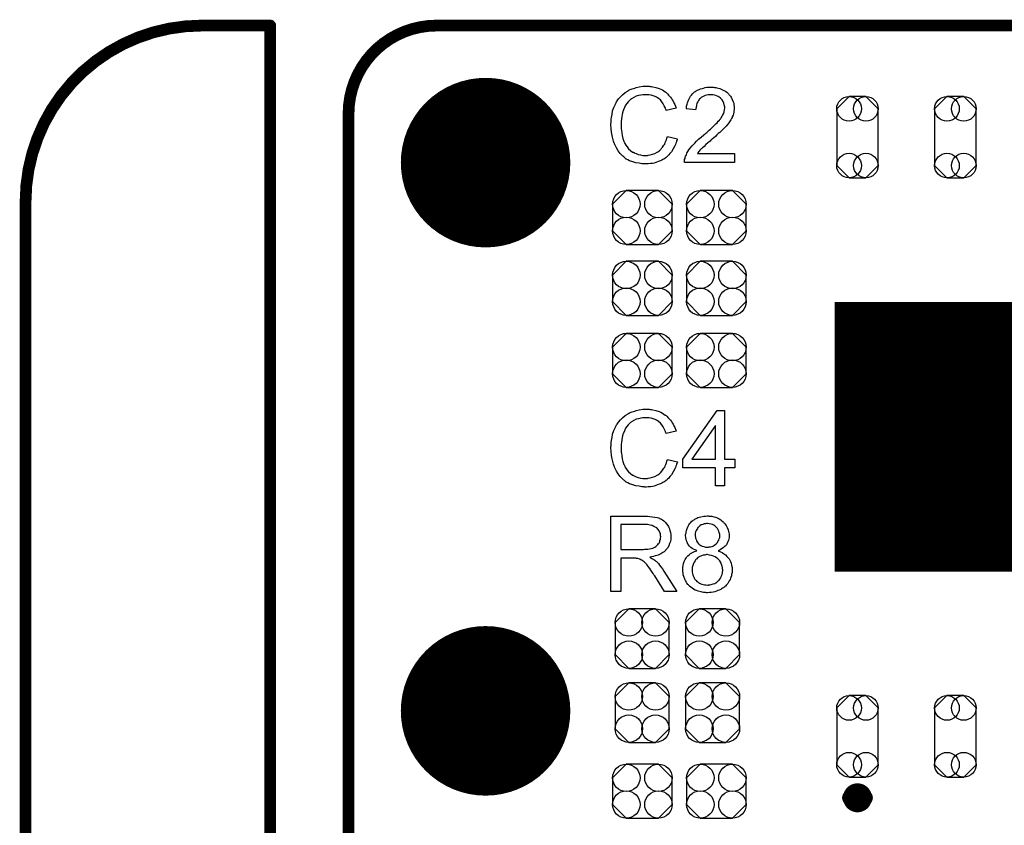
# Model space of a CAD drawing. Extents: x -0.07 to 0.95, y -0.15 to 1.54.
# Tile 16 of 21: x -0.05 to 0.45, y 1.13 to 1.54. Entities that reach past the tile are written whole.
import ezdxf

# ---------------------------------------------------------------- set-up
doc = ezdxf.new("R2010")
doc.units = 0
doc.layers.get('0').update_dxf_attribs({"linetype": 'CONTINUOUS'})
for name, color, linetype in [('gko', 6, 'CONTINUOUS'), ('gto', 2, 'CONTINUOUS'), ('gts', 1, 'CONTINUOUS')]:
    doc.layers.add(name, color=color, linetype=linetype)

# ---------------------------------------------------------------- blocks, each defined once
blk = doc.blocks.new('D30')
at = {"const_width": 0.003}
blk.add_lwpolyline([(-0.0015, 0, 1), (0.0015, 0, 1)], format="xyb", close=True, dxfattribs=at)
blk = doc.blocks.new('D73')
at = {"const_width": 0.00395}
blk.add_lwpolyline([(-0.001975, 0, 1), (0.001975, 0, 1)], format="xyb", close=True, dxfattribs=at)
blk = doc.blocks.new('D54')
at = {"const_width": 0.0433}
blk.add_lwpolyline([(-0.02165, 0, 1), (0.02165, 0, 1)], format="xyb", close=True, dxfattribs=at)
blk = doc.blocks.new('D75')
blk.add_lwpolyline([(0.0106, -0.0145), (0.0106, 0.0145), (0.0043, 0.0208), (-0.0043, 0.0208), (-0.0106, 0.0145), (-0.0106, -0.0145), (-0.0043, -0.0208), (0.0043, -0.0208)], close=True)
for centre in [(-0.0043, 0.0145), (0.0043, 0.0145), (-0.0043, -0.0145), (0.0043, -0.0145)]:
    blk.add_circle(centre, 0.0063)
blk = doc.blocks.new('D76')
at = {"const_width": 0.1378}
blk.add_lwpolyline([(-0.0866, 0), (0.0866, 0)], dxfattribs=at)
blk = doc.blocks.new('D77')
blk.add_lwpolyline([(0.0152, -0.0068), (0.0152, 0.0068), (0.0082, 0.0138), (-0.0082, 0.0138), (-0.0152, 0.0068), (-0.0152, -0.0068), (-0.0082, -0.0138), (0.0082, -0.0138)], close=True)
for centre in [(-0.0082, 0.0068), (0.0082, 0.0068), (-0.0082, -0.0068), (0.0082, -0.0068)]:
    blk.add_circle(centre, 0.007)
blk = doc.blocks.new('D80')
blk.add_lwpolyline([(-0.0068, -0.0152), (0.0068, -0.0152), (0.0138, -0.0082), (0.0138, 0.0082), (0.0068, 0.0152), (-0.0068, 0.0152), (-0.0138, 0.0082), (-0.0138, -0.0082)], close=True)
for centre in [(-0.0068, 0.0082), (0.0068, 0.0082), (-0.0068, -0.0082), (0.0068, -0.0082)]:
    blk.add_circle(centre, 0.007)

msp = doc.modelspace()

# ---------------------------------------------------------------- linework, layer by layer
at = {"layer": 'gko', "color": 6, "const_width": 0.006}
for points in [[(0.04, 1.54, 0.414214), (-0.05, 1.45)], [(0.16, 1.54, 0.414214), (0.115, 1.495)]]:
    msp.add_lwpolyline(points, format="xyb", dxfattribs=at)
for points in [[(0.04, 1.54), (0.04, 1.54)], [(0.04, 1.54), (0.04, 1.54)], [(0.04, 1.54), (0.075, 1.54)], [(0.075, 0.9764), (0.075, 1.54)], [(0.16, 1.54), (0.16, 1.54)], [(0.16, 1.54), (0.16, 1.54)], [(0.16, 1.54), (0.74, 1.54)], [(0.115, 1), (0.115, 1.495)], [(-0.05, -0.15), (-0.05, 1.45)]]:
    msp.add_lwpolyline(points, dxfattribs=at)
at = {"layer": 'gto', "color": 2}
for points in [[(0.268, 1.509), (0.2685, 1.509), (0.2691, 1.5089), (0.2698, 1.5088), (0.2705, 1.5087), (0.272, 1.5084), (0.2736, 1.5079), (0.2745, 1.5075), (0.2753, 1.5071), (0.276, 1.5066), (0.2768, 1.5061), (0.2769, 1.5061), (0.277, 1.506), (0.2772, 1.5059), (0.2775, 1.5056), (0.2777, 1.5053), (0.2781, 1.5049), (0.2785, 1.5045), (0.279, 1.504), (0.2794, 1.5035), (0.2799, 1.5028), (0.2804, 1.5021), (0.2808, 1.5014), (0.2812, 1.5006), (0.2816, 1.4997), (0.282, 1.4989), (0.2823, 1.4979), (0.2773, 1.4967), (0.2773, 1.4968), (0.2772, 1.4969), (0.2771, 1.4971), (0.277, 1.4974), (0.2769, 1.4977), (0.2767, 1.4981), (0.2763, 1.499), (0.2758, 1.5), (0.2751, 1.501), (0.2743, 1.502), (0.2734, 1.5028), (0.2733, 1.5029), (0.2729, 1.5031), (0.2724, 1.5034), (0.2716, 1.5038), (0.2707, 1.5041), (0.2696, 1.5045), (0.2684, 1.5047), (0.267, 1.5047), (0.2665, 1.5047), (0.2663, 1.5047), (0.2659, 1.5047), (0.2654, 1.5046), (0.2644, 1.5045), (0.2632, 1.5042), (0.262, 1.5039), (0.2607, 1.5033), (0.2595, 1.5026), (0.2595, 1.5026), (0.2594, 1.5025), (0.259, 1.5022), (0.2585, 1.5017), (0.2579, 1.5011), (0.2572, 1.5002), (0.2565, 1.4993), (0.2559, 1.4981), (0.2554, 1.4969), (0.2554, 1.4968), (0.2553, 1.4967), (0.2553, 1.4965), (0.2552, 1.4963), (0.2551, 1.4959), (0.255, 1.4955), (0.2548, 1.4946), (0.2546, 1.4935), (0.2544, 1.4923), (0.2543, 1.4909), (0.2542, 1.4895), (0.2542, 1.4894), (0.2542, 1.4893), (0.2542, 1.489), (0.2542, 1.4886), (0.2543, 1.4883), (0.2543, 1.4878), (0.2543, 1.4872), (0.2544, 1.4866), (0.2546, 1.4853), (0.2548, 1.4838), (0.2552, 1.4824), (0.2556, 1.4809), (0.2556, 1.4809), (0.2557, 1.4808), (0.2558, 1.4806), (0.2559, 1.4803), (0.2562, 1.4797), (0.2567, 1.4789), (0.2573, 1.478), (0.2581, 1.477), (0.259, 1.4762), (0.26, 1.4754), (0.2601, 1.4754), (0.2602, 1.4754), (0.2604, 1.4753), (0.2606, 1.4752), (0.2609, 1.4751), (0.2612, 1.4749), (0.262, 1.4746), (0.263, 1.4742), (0.2641, 1.4739), (0.2653, 1.4737), (0.2666, 1.4737), (0.267, 1.4737), (0.2673, 1.4737), (0.2677, 1.4737), (0.2681, 1.4738), (0.2691, 1.474), (0.2703, 1.4743), (0.2714, 1.4747), (0.2726, 1.4753), (0.2733, 1.4757), (0.2738, 1.4761), (0.2739, 1.4762), (0.2739, 1.4762), (0.2741, 1.4764), (0.2743, 1.4765), (0.2745, 1.4768), (0.2748, 1.4772), (0.2751, 1.4775), (0.2754, 1.4779), (0.2758, 1.4784), (0.2761, 1.479), (0.2765, 1.4795), (0.2768, 1.4802), (0.2771, 1.4809), (0.2774, 1.4817), (0.2776, 1.4825), (0.2779, 1.4834), (0.283, 1.4822), (0.283, 1.4821), (0.2829, 1.4819), (0.2828, 1.4815), (0.2826, 1.4811), (0.2825, 1.4806), (0.2822, 1.48), (0.282, 1.4793), (0.2816, 1.4786), (0.2809, 1.477), (0.2799, 1.4755), (0.2792, 1.4747), (0.2786, 1.4739), (0.278, 1.4733), (0.2772, 1.4726), (0.2771, 1.4726), (0.277, 1.4724), (0.2767, 1.4723), (0.2765, 1.4721), (0.276, 1.4718), (0.2756, 1.4716), (0.275, 1.4713), (0.2744, 1.471), (0.2736, 1.4707), (0.2729, 1.4704), (0.272, 1.4701), (0.2711, 1.4698), (0.2702, 1.4696), (0.2692, 1.4695), (0.2681, 1.4694), (0.267, 1.4693), (0.2664, 1.4693), (0.266, 1.4694), (0.2655, 1.4694), (0.2649, 1.4694), (0.2642, 1.4696), (0.2634, 1.4697), (0.2618, 1.4699), (0.2602, 1.4704), (0.2585, 1.471), (0.2577, 1.4714), (0.2569, 1.4718), (0.2569, 1.4719), (0.2568, 1.4719), (0.2565, 1.4721), (0.2563, 1.4723), (0.256, 1.4726), (0.2556, 1.4729), (0.2552, 1.4733), (0.2547, 1.4737), (0.2543, 1.4742), (0.2538, 1.4747), (0.2528, 1.476), (0.2518, 1.4775), (0.251, 1.4792), (0.251, 1.4792), (0.2509, 1.4794), (0.2508, 1.4797), (0.2507, 1.48), (0.2506, 1.4804), (0.2504, 1.481), (0.2502, 1.4816), (0.25, 1.4823), (0.2498, 1.483), (0.2496, 1.4838), (0.2493, 1.4855), (0.2491, 1.4875), (0.249, 1.4895), (0.249, 1.4895), (0.249, 1.4898), (0.249, 1.4901), (0.2491, 1.4905), (0.2491, 1.491), (0.2491, 1.4916), (0.2492, 1.4923), (0.2493, 1.493), (0.2496, 1.4946), (0.2499, 1.4964), (0.2505, 1.4982), (0.2513, 1.4999), (0.2513, 1.5), (0.2514, 1.5001), (0.2515, 1.5004), (0.2517, 1.5006), (0.2519, 1.501), (0.2522, 1.5015), (0.2529, 1.5025), (0.2539, 1.5036), (0.255, 1.5047), (0.2563, 1.5058), (0.2578, 1.5067), (0.2578, 1.5068), (0.258, 1.5069), (0.2582, 1.507), (0.2585, 1.5071), (0.2589, 1.5073), (0.2594, 1.5075), (0.2599, 1.5077), (0.2605, 1.5079), (0.2612, 1.5081), (0.2619, 1.5084), (0.2635, 1.5087), (0.2653, 1.509), (0.2671, 1.5091), (0.2676, 1.5091), (0.268, 1.509)], [(0.3009, 1.5085), (0.3014, 1.5085), (0.3019, 1.5084), (0.3026, 1.5083), (0.3032, 1.5082), (0.3046, 1.5078), (0.3061, 1.5072), (0.3068, 1.5069), (0.3075, 1.5065), (0.3082, 1.506), (0.3088, 1.5055), (0.3088, 1.5054), (0.3089, 1.5054), (0.3091, 1.5051), (0.3093, 1.5049), (0.3095, 1.5046), (0.3098, 1.5042), (0.3101, 1.5039), (0.3104, 1.5034), (0.311, 1.5023), (0.3115, 1.501), (0.3118, 1.5003), (0.3119, 1.4995), (0.312, 1.4987), (0.312, 1.4979), (0.312, 1.4978), (0.312, 1.4975), (0.312, 1.4971), (0.3119, 1.4965), (0.3118, 1.4958), (0.3116, 1.495), (0.3114, 1.4942), (0.311, 1.4934), (0.311, 1.4933), (0.3109, 1.493), (0.3107, 1.4925), (0.3103, 1.4919), (0.3099, 1.4913), (0.3093, 1.4904), (0.3087, 1.4896), (0.3079, 1.4886), (0.3078, 1.4885), (0.3075, 1.4882), (0.3072, 1.4879), (0.3069, 1.4876), (0.3066, 1.4873), (0.3062, 1.4869), (0.3057, 1.4864), (0.3052, 1.4859), (0.3046, 1.4854), (0.3039, 1.4848), (0.3032, 1.4842), (0.3024, 1.4834), (0.3016, 1.4827), (0.3007, 1.4819), (0.3006, 1.4819), (0.3005, 1.4818), (0.3003, 1.4816), (0.3, 1.4814), (0.2997, 1.481), (0.2993, 1.4807), (0.2984, 1.48), (0.2975, 1.4792), (0.2966, 1.4783), (0.2958, 1.4776), (0.2955, 1.4773), (0.2952, 1.477), (0.2951, 1.477), (0.295, 1.4768), (0.2947, 1.4766), (0.2945, 1.4763), (0.2942, 1.4759), (0.2938, 1.4755), (0.2932, 1.4746), (0.3121, 1.4746), (0.3121, 1.47), (0.2866, 1.47), (0.2866, 1.4701), (0.2866, 1.4703), (0.2866, 1.4706), (0.2867, 1.4711), (0.2867, 1.4716), (0.2869, 1.4721), (0.287, 1.4727), (0.2872, 1.4733), (0.2872, 1.4733), (0.2872, 1.4734), (0.2874, 1.4737), (0.2876, 1.4742), (0.2879, 1.4749), (0.2883, 1.4757), (0.2889, 1.4765), (0.2895, 1.4774), (0.2903, 1.4784), (0.2903, 1.4784), (0.2904, 1.4785), (0.2907, 1.4788), (0.2912, 1.4793), (0.2919, 1.48), (0.2927, 1.4809), (0.2938, 1.4819), (0.2951, 1.483), (0.2965, 1.4842), (0.2965, 1.4842), (0.2967, 1.4844), (0.2971, 1.4847), (0.2975, 1.485), (0.298, 1.4854), (0.2986, 1.4859), (0.2992, 1.4865), (0.2999, 1.4871), (0.3013, 1.4884), (0.3027, 1.4898), (0.3033, 1.4904), (0.3039, 1.4911), (0.3045, 1.4917), (0.3049, 1.4923), (0.3049, 1.4924), (0.3051, 1.4924), (0.3052, 1.4926), (0.3053, 1.4928), (0.3057, 1.4934), (0.3061, 1.4941), (0.3065, 1.495), (0.3069, 1.496), (0.3071, 1.497), (0.3072, 1.498), (0.3072, 1.4981), (0.3072, 1.4981), (0.3072, 1.4985), (0.3071, 1.499), (0.3069, 1.4996), (0.3067, 1.5004), (0.3063, 1.5012), (0.3058, 1.502), (0.3052, 1.5027), (0.3051, 1.5029), (0.3048, 1.5031), (0.3044, 1.5034), (0.3038, 1.5037), (0.303, 1.5041), (0.3021, 1.5044), (0.3011, 1.5046), (0.2999, 1.5047), (0.2996, 1.5047), (0.2993, 1.5046), (0.2987, 1.5046), (0.2979, 1.5044), (0.2971, 1.5042), (0.2961, 1.5038), (0.2952, 1.5033), (0.2944, 1.5026), (0.2943, 1.5025), (0.2941, 1.5022), (0.2937, 1.5018), (0.2934, 1.5011), (0.293, 1.5004), (0.2927, 1.4994), (0.2925, 1.4982), (0.2923, 1.497), (0.2875, 1.4975), (0.2875, 1.4975), (0.2876, 1.4977), (0.2876, 1.498), (0.2876, 1.4984), (0.2877, 1.4988), (0.2878, 1.4993), (0.288, 1.4999), (0.2882, 1.5005), (0.2886, 1.5019), (0.2893, 1.5032), (0.2897, 1.5039), (0.2902, 1.5045), (0.2907, 1.5051), (0.2912, 1.5057), (0.2913, 1.5057), (0.2914, 1.5058), (0.2916, 1.506), (0.2918, 1.5061), (0.2922, 1.5064), (0.2926, 1.5066), (0.293, 1.5069), (0.2936, 1.5071), (0.2942, 1.5074), (0.2948, 1.5077), (0.2956, 1.5079), (0.2963, 1.5081), (0.2972, 1.5083), (0.2981, 1.5085), (0.299, 1.5085), (0.3, 1.5086), (0.3006, 1.5086), (0.3009, 1.5085)], [(0.268, 1.344), (0.2685, 1.344), (0.2691, 1.3439), (0.2698, 1.3439), (0.2705, 1.3437), (0.272, 1.3434), (0.2736, 1.3429), (0.2745, 1.3425), (0.2753, 1.3421), (0.276, 1.3416), (0.2768, 1.3411), (0.2769, 1.3411), (0.277, 1.341), (0.2772, 1.3409), (0.2775, 1.3406), (0.2777, 1.3403), (0.2781, 1.3399), (0.2785, 1.3395), (0.279, 1.339), (0.2794, 1.3385), (0.2799, 1.3378), (0.2804, 1.3371), (0.2808, 1.3364), (0.2812, 1.3356), (0.2816, 1.3347), (0.282, 1.3339), (0.2823, 1.3329), (0.2773, 1.3317), (0.2773, 1.3318), (0.2772, 1.3319), (0.2771, 1.3321), (0.277, 1.3324), (0.2769, 1.3327), (0.2767, 1.3331), (0.2763, 1.334), (0.2758, 1.335), (0.2751, 1.336), (0.2743, 1.337), (0.2734, 1.3378), (0.2733, 1.3379), (0.2729, 1.3381), (0.2724, 1.3384), (0.2716, 1.3388), (0.2707, 1.3391), (0.2696, 1.3395), (0.2684, 1.3397), (0.267, 1.3397), (0.2665, 1.3397), (0.2663, 1.3397), (0.2659, 1.3397), (0.2654, 1.3396), (0.2644, 1.3395), (0.2632, 1.3392), (0.262, 1.3389), (0.2607, 1.3383), (0.2595, 1.3376), (0.2595, 1.3376), (0.2594, 1.3375), (0.259, 1.3372), (0.2585, 1.3367), (0.2579, 1.3361), (0.2572, 1.3352), (0.2565, 1.3343), (0.2559, 1.3331), (0.2554, 1.3319), (0.2554, 1.3318), (0.2553, 1.3317), (0.2553, 1.3315), (0.2552, 1.3313), (0.2551, 1.3309), (0.255, 1.3305), (0.2548, 1.3296), (0.2546, 1.3285), (0.2544, 1.3273), (0.2543, 1.3259), (0.2542, 1.3245), (0.2542, 1.3244), (0.2542, 1.3243), (0.2542, 1.324), (0.2542, 1.3236), (0.2543, 1.3233), (0.2543, 1.3228), (0.2543, 1.3222), (0.2544, 1.3216), (0.2546, 1.3203), (0.2548, 1.3188), (0.2552, 1.3174), (0.2556, 1.3159), (0.2556, 1.3159), (0.2557, 1.3158), (0.2558, 1.3156), (0.2559, 1.3153), (0.2562, 1.3147), (0.2567, 1.3139), (0.2573, 1.313), (0.2581, 1.312), (0.259, 1.3112), (0.26, 1.3104), (0.2601, 1.3104), (0.2602, 1.3104), (0.2604, 1.3103), (0.2606, 1.3102), (0.2609, 1.3101), (0.2612, 1.3099), (0.262, 1.3096), (0.263, 1.3092), (0.2641, 1.3089), (0.2653, 1.3087), (0.2666, 1.3087), (0.267, 1.3087), (0.2673, 1.3087), (0.2677, 1.3087), (0.2681, 1.3088), (0.2691, 1.309), (0.2703, 1.3093), (0.2714, 1.3097), (0.2726, 1.3103), (0.2733, 1.3107), (0.2738, 1.3111), (0.2739, 1.3112), (0.2739, 1.3112), (0.2741, 1.3114), (0.2743, 1.3115), (0.2745, 1.3118), (0.2748, 1.3122), (0.2751, 1.3125), (0.2754, 1.3129), (0.2758, 1.3134), (0.2761, 1.314), (0.2765, 1.3145), (0.2768, 1.3152), (0.2771, 1.3159), (0.2774, 1.3167), (0.2776, 1.3175), (0.2779, 1.3184), (0.283, 1.3172), (0.283, 1.3171), (0.2829, 1.3169), (0.2828, 1.3165), (0.2826, 1.3161), (0.2825, 1.3156), (0.2822, 1.315), (0.282, 1.3143), (0.2816, 1.3136), (0.2809, 1.312), (0.2799, 1.3105), (0.2792, 1.3097), (0.2786, 1.3089), (0.278, 1.3083), (0.2772, 1.3076), (0.2771, 1.3076), (0.277, 1.3074), (0.2767, 1.3073), (0.2765, 1.3071), (0.276, 1.3068), (0.2756, 1.3066), (0.275, 1.3063), (0.2744, 1.306), (0.2736, 1.3057), (0.2729, 1.3054), (0.272, 1.3051), (0.2711, 1.3048), (0.2702, 1.3046), (0.2692, 1.3045), (0.2681, 1.3044), (0.267, 1.3043), (0.2664, 1.3043), (0.266, 1.3044), (0.2655, 1.3044), (0.2649, 1.3044), (0.2642, 1.3046), (0.2634, 1.3047), (0.2618, 1.3049), (0.2602, 1.3054), (0.2585, 1.306), (0.2577, 1.3064), (0.2569, 1.3068), (0.2569, 1.3069), (0.2568, 1.3069), (0.2565, 1.3071), (0.2563, 1.3073), (0.256, 1.3076), (0.2556, 1.3079), (0.2552, 1.3083), (0.2547, 1.3087), (0.2543, 1.3092), (0.2538, 1.3097), (0.2528, 1.311), (0.2518, 1.3125), (0.251, 1.3142), (0.251, 1.3142), (0.2509, 1.3144), (0.2508, 1.3147), (0.2507, 1.315), (0.2506, 1.3154), (0.2504, 1.316), (0.2502, 1.3166), (0.25, 1.3173), (0.2498, 1.318), (0.2496, 1.3188), (0.2493, 1.3205), (0.2491, 1.3225), (0.249, 1.3245), (0.249, 1.3245), (0.249, 1.3248), (0.249, 1.3251), (0.2491, 1.3255), (0.2491, 1.326), (0.2491, 1.3266), (0.2492, 1.3273), (0.2493, 1.328), (0.2496, 1.3296), (0.2499, 1.3314), (0.2505, 1.3332), (0.2513, 1.3349), (0.2513, 1.335), (0.2514, 1.3351), (0.2515, 1.3354), (0.2517, 1.3356), (0.2519, 1.336), (0.2522, 1.3365), (0.2529, 1.3375), (0.2539, 1.3386), (0.255, 1.3397), (0.2563, 1.3408), (0.2578, 1.3417), (0.2578, 1.3418), (0.258, 1.3419), (0.2582, 1.342), (0.2585, 1.3421), (0.2589, 1.3423), (0.2594, 1.3425), (0.2599, 1.3427), (0.2605, 1.3429), (0.2612, 1.3431), (0.2619, 1.3434), (0.2635, 1.3437), (0.2653, 1.344), (0.2671, 1.3441), (0.2676, 1.3441), (0.268, 1.344)], [(0.3071, 1.3185), (0.3123, 1.3185), (0.3123, 1.3142), (0.3071, 1.3142), (0.3071, 1.305), (0.3024, 1.305), (0.3024, 1.3142), (0.2857, 1.3142), (0.2857, 1.3185), (0.3033, 1.3434), (0.3071, 1.3434), (0.3071, 1.3185)], [(0.3024, 1.3357), (0.2903, 1.3185), (0.3024, 1.3185), (0.3024, 1.3357)], [(0.2673, 1.2894), (0.2678, 1.2894), (0.2689, 1.2893), (0.2701, 1.2891), (0.2715, 1.289), (0.2727, 1.2887), (0.2733, 1.2885), (0.2738, 1.2884), (0.2739, 1.2884), (0.2739, 1.2883), (0.2743, 1.2881), (0.2748, 1.2879), (0.2754, 1.2875), (0.276, 1.287), (0.2767, 1.2864), (0.2774, 1.2856), (0.2781, 1.2847), (0.2781, 1.2846), (0.2781, 1.2846), (0.2784, 1.2842), (0.2786, 1.2837), (0.2789, 1.283), (0.2792, 1.2821), (0.2795, 1.2811), (0.2796, 1.2801), (0.2797, 1.2789), (0.2797, 1.2789), (0.2797, 1.2787), (0.2797, 1.2785), (0.2796, 1.2783), (0.2796, 1.2779), (0.2796, 1.2775), (0.2794, 1.2765), (0.279, 1.2754), (0.2786, 1.2743), (0.2779, 1.2731), (0.2775, 1.2725), (0.277, 1.272), (0.277, 1.2719), (0.2769, 1.2719), (0.2767, 1.2717), (0.2765, 1.2715), (0.2763, 1.2713), (0.2759, 1.2711), (0.2755, 1.2708), (0.275, 1.2705), (0.2745, 1.2702), (0.2739, 1.2699), (0.2732, 1.2696), (0.2725, 1.2693), (0.2716, 1.2691), (0.2708, 1.2688), (0.2699, 1.2686), (0.2689, 1.2685), (0.269, 1.2684), (0.2692, 1.2683), (0.2695, 1.2681), (0.27, 1.2679), (0.271, 1.2673), (0.2715, 1.2669), (0.2719, 1.2665), (0.272, 1.2664), (0.2723, 1.2662), (0.2728, 1.2657), (0.2733, 1.2652), (0.2739, 1.2644), (0.2746, 1.2635), (0.2754, 1.2625), (0.2761, 1.2614), (0.2827, 1.251), (0.2764, 1.251), (0.2714, 1.259), (0.2714, 1.259), (0.2713, 1.2592), (0.2711, 1.2593), (0.271, 1.2595), (0.2706, 1.2602), (0.2701, 1.2609), (0.2695, 1.2618), (0.2689, 1.2627), (0.2683, 1.2635), (0.2677, 1.2643), (0.2676, 1.2643), (0.2675, 1.2645), (0.2672, 1.2649), (0.2668, 1.2653), (0.266, 1.2661), (0.2655, 1.2665), (0.2651, 1.2668), (0.265, 1.2669), (0.2649, 1.2669), (0.2647, 1.267), (0.2644, 1.2672), (0.264, 1.2674), (0.2637, 1.2675), (0.2628, 1.2678), (0.2627, 1.2678), (0.2626, 1.2679), (0.2624, 1.2679), (0.2621, 1.2679), (0.2617, 1.268), (0.2613, 1.268), (0.2607, 1.268), (0.2541, 1.268), (0.2541, 1.251), (0.249, 1.251), (0.249, 1.2894), (0.2668, 1.2894), (0.2673, 1.2894)], [(0.2991, 1.2895), (0.2995, 1.2895), (0.3, 1.2894), (0.3006, 1.2894), (0.3011, 1.2892), (0.3024, 1.2889), (0.3038, 1.2884), (0.3044, 1.288), (0.3051, 1.2876), (0.3057, 1.2871), (0.3063, 1.2866), (0.3064, 1.2866), (0.3064, 1.2865), (0.3066, 1.2864), (0.3068, 1.2861), (0.3071, 1.2858), (0.3073, 1.2855), (0.3079, 1.2846), (0.3084, 1.2836), (0.3089, 1.2824), (0.3093, 1.281), (0.3094, 1.2802), (0.3094, 1.2795), (0.3094, 1.2794), (0.3094, 1.2794), (0.3094, 1.279), (0.3094, 1.2785), (0.3093, 1.2779), (0.3091, 1.2771), (0.3088, 1.2764), (0.3085, 1.2756), (0.308, 1.2748), (0.3079, 1.2747), (0.3077, 1.2745), (0.3074, 1.2741), (0.3069, 1.2737), (0.3063, 1.2732), (0.3056, 1.2727), (0.3048, 1.2722), (0.3038, 1.2718), (0.3038, 1.2718), (0.3039, 1.2717), (0.3041, 1.2716), (0.3043, 1.2715), (0.305, 1.2713), (0.3058, 1.2709), (0.3066, 1.2703), (0.3075, 1.2697), (0.3083, 1.2689), (0.3091, 1.268), (0.3091, 1.268), (0.3092, 1.2679), (0.3094, 1.2676), (0.3097, 1.267), (0.3101, 1.2663), (0.3104, 1.2654), (0.3107, 1.2644), (0.3109, 1.2632), (0.311, 1.2619), (0.311, 1.2619), (0.311, 1.2617), (0.311, 1.2614), (0.3109, 1.2611), (0.3109, 1.2607), (0.3108, 1.2602), (0.3107, 1.2597), (0.3106, 1.259), (0.3102, 1.2578), (0.3099, 1.2571), (0.3095, 1.2564), (0.3091, 1.2557), (0.3087, 1.255), (0.3081, 1.2543), (0.3075, 1.2537), (0.3074, 1.2536), (0.3073, 1.2535), (0.3072, 1.2533), (0.3069, 1.2532), (0.3065, 1.2529), (0.3061, 1.2526), (0.3056, 1.2523), (0.3051, 1.252), (0.3044, 1.2517), (0.3037, 1.2514), (0.3029, 1.2511), (0.3022, 1.2508), (0.3013, 1.2507), (0.3003, 1.2505), (0.2994, 1.2504), (0.2983, 1.2503), (0.2978, 1.2503), (0.2974, 1.2504), (0.2969, 1.2504), (0.2963, 1.2505), (0.2957, 1.2506), (0.2951, 1.2508), (0.2936, 1.2512), (0.2928, 1.2514), (0.2921, 1.2517), (0.2913, 1.2521), (0.2905, 1.2526), (0.2898, 1.2531), (0.2891, 1.2537), (0.2891, 1.2537), (0.289, 1.2538), (0.2888, 1.254), (0.2886, 1.2543), (0.2883, 1.2546), (0.288, 1.255), (0.2877, 1.2554), (0.2874, 1.256), (0.2871, 1.2565), (0.2868, 1.2572), (0.2862, 1.2586), (0.286, 1.2594), (0.2859, 1.2603), (0.2857, 1.2612), (0.2857, 1.262), (0.2857, 1.2621), (0.2857, 1.2622), (0.2857, 1.2624), (0.2857, 1.2627), (0.2857, 1.263), (0.2858, 1.2634), (0.2859, 1.2643), (0.2861, 1.2653), (0.2865, 1.2663), (0.287, 1.2673), (0.2876, 1.2683), (0.2876, 1.2684), (0.2877, 1.2684), (0.2879, 1.2687), (0.2883, 1.2691), (0.289, 1.2697), (0.2897, 1.2703), (0.2907, 1.2709), (0.2917, 1.2714), (0.293, 1.2718), (0.293, 1.2718), (0.2929, 1.2718), (0.2927, 1.2719), (0.2925, 1.272), (0.292, 1.2722), (0.2913, 1.2725), (0.2906, 1.273), (0.2899, 1.2735), (0.2892, 1.2741), (0.2886, 1.2748), (0.2886, 1.2749), (0.2884, 1.2751), (0.2882, 1.2756), (0.288, 1.2761), (0.2877, 1.2769), (0.2875, 1.2777), (0.2873, 1.2786), (0.2872, 1.2796), (0.2872, 1.2797), (0.2872, 1.2798), (0.2872, 1.28), (0.2873, 1.2804), (0.2874, 1.2807), (0.2874, 1.2811), (0.2876, 1.2821), (0.288, 1.2832), (0.2885, 1.2844), (0.2888, 1.285), (0.2892, 1.2856), (0.2897, 1.2861), (0.2902, 1.2867), (0.2903, 1.2867), (0.2904, 1.2868), (0.2906, 1.287), (0.2908, 1.2871), (0.2911, 1.2874), (0.2915, 1.2876), (0.2919, 1.2879), (0.2923, 1.2881), (0.2929, 1.2884), (0.2935, 1.2887), (0.2942, 1.2889), (0.2949, 1.2891), (0.2965, 1.2895), (0.2973, 1.2895), (0.2982, 1.2896), (0.2987, 1.2896), (0.2991, 1.2895)], [(0.2662, 1.2851), (0.2541, 1.2851), (0.2541, 1.2724), (0.2655, 1.2724), (0.2662, 1.2725), (0.267, 1.2725), (0.2679, 1.2726), (0.2688, 1.2727), (0.2696, 1.2729), (0.2704, 1.2731), (0.2705, 1.2731), (0.2708, 1.2733), (0.2711, 1.2734), (0.2715, 1.2736), (0.272, 1.274), (0.2725, 1.2744), (0.273, 1.2749), (0.2734, 1.2754), (0.2735, 1.2755), (0.2736, 1.2757), (0.2738, 1.276), (0.274, 1.2765), (0.2741, 1.277), (0.2743, 1.2775), (0.2744, 1.2782), (0.2745, 1.2789), (0.2745, 1.2789), (0.2745, 1.279), (0.2744, 1.2793), (0.2744, 1.2798), (0.2743, 1.2805), (0.274, 1.2811), (0.2736, 1.2819), (0.2731, 1.2826), (0.2725, 1.2834), (0.2724, 1.2834), (0.2721, 1.2836), (0.2716, 1.2839), (0.2709, 1.2842), (0.2701, 1.2846), (0.269, 1.2849), (0.2677, 1.2851), (0.2662, 1.2851)], [(0.2983, 1.2857), (0.2979, 1.2857), (0.2974, 1.2856), (0.2967, 1.2855), (0.296, 1.2852), (0.2952, 1.285), (0.2945, 1.2845), (0.2938, 1.2839), (0.2937, 1.2839), (0.2935, 1.2836), (0.2932, 1.2832), (0.293, 1.2827), (0.2926, 1.2821), (0.2923, 1.2814), (0.2921, 1.2806), (0.2921, 1.2797), (0.2921, 1.2797), (0.2921, 1.2796), (0.2921, 1.2793), (0.2922, 1.2788), (0.2923, 1.2782), (0.2925, 1.2775), (0.2928, 1.2768), (0.2932, 1.276), (0.2938, 1.2753), (0.2938, 1.2753), (0.2941, 1.275), (0.2945, 1.2748), (0.295, 1.2745), (0.2957, 1.2741), (0.2965, 1.2739), (0.2973, 1.2736), (0.2983, 1.2736), (0.2984, 1.2736), (0.2988, 1.2736), (0.2993, 1.2737), (0.2999, 1.2738), (0.3007, 1.274), (0.3014, 1.2743), (0.3022, 1.2748), (0.3028, 1.2753), (0.3029, 1.2754), (0.3031, 1.2756), (0.3034, 1.276), (0.3037, 1.2765), (0.3041, 1.2771), (0.3043, 1.2778), (0.3046, 1.2786), (0.3046, 1.2795), (0.3046, 1.2796), (0.3046, 1.2796), (0.3046, 1.28), (0.3045, 1.2805), (0.3044, 1.2811), (0.3042, 1.2817), (0.3038, 1.2825), (0.3034, 1.2832), (0.3028, 1.2839), (0.3027, 1.284), (0.3024, 1.2842), (0.3021, 1.2845), (0.3016, 1.2848), (0.3009, 1.2851), (0.3002, 1.2854), (0.2993, 1.2856), (0.2983, 1.2857)], [(0.2982, 1.2698), (0.2978, 1.2698), (0.2976, 1.2697), (0.297, 1.2696), (0.2962, 1.2695), (0.2953, 1.2692), (0.2945, 1.2688), (0.2935, 1.2683), (0.2927, 1.2675), (0.2926, 1.2674), (0.2923, 1.2672), (0.292, 1.2667), (0.2916, 1.266), (0.2912, 1.2652), (0.2908, 1.2643), (0.2906, 1.2632), (0.2905, 1.262), (0.2905, 1.2619), (0.2905, 1.2617), (0.2906, 1.2613), (0.2906, 1.2608), (0.2907, 1.2602), (0.2909, 1.2595), (0.2911, 1.2589), (0.2914, 1.2582), (0.2915, 1.2581), (0.2916, 1.2578), (0.2918, 1.2575), (0.2921, 1.2571), (0.2925, 1.2566), (0.293, 1.2561), (0.2936, 1.2557), (0.2942, 1.2552), (0.2943, 1.2552), (0.2946, 1.2551), (0.295, 1.2549), (0.2955, 1.2547), (0.2961, 1.2546), (0.2968, 1.2544), (0.2976, 1.2543), (0.2983, 1.2542), (0.2987, 1.2542), (0.2989, 1.2543), (0.2996, 1.2543), (0.3003, 1.2545), (0.3012, 1.2548), (0.3022, 1.2551), (0.3031, 1.2557), (0.3039, 1.2564), (0.3041, 1.2565), (0.3043, 1.2568), (0.3047, 1.2573), (0.3051, 1.2579), (0.3054, 1.2587), (0.3058, 1.2596), (0.3061, 1.2607), (0.3062, 1.2619), (0.3062, 1.2619), (0.3062, 1.262), (0.3062, 1.2622), (0.3061, 1.2624), (0.3061, 1.263), (0.3059, 1.2639), (0.3056, 1.2647), (0.3052, 1.2657), (0.3047, 1.2666), (0.3039, 1.2675), (0.3038, 1.2676), (0.3035, 1.2678), (0.303, 1.2682), (0.3023, 1.2686), (0.3015, 1.269), (0.3005, 1.2694), (0.2994, 1.2696), (0.2982, 1.2698)]]:
    msp.add_lwpolyline(points, dxfattribs=at)
at = {"layer": 'gto', "color": 2, "const_width": 0.007}
for points in [[(0.3789, 1.1456, 1), (0.3711, 1.1456)], [(0.3711, 1.1456, 1), (0.3789, 1.1456)]]:
    msp.add_lwpolyline(points, format="xyb", dxfattribs=at)
for points in [[(0.3711, 1.1456), (0.3711, 1.1456)], [(0.3789, 1.1456), (0.3789, 1.1456)], [(0.3789, 1.1456), (0.3789, 1.1456)]]:
    msp.add_lwpolyline(points, dxfattribs=at)

# ---------------------------------------------------------------- block references
at = {"layer": 'gko'}
for p in [(0.04, 1.54), (0.04, 1.54), (0.04, 1.54), (0.04, 1.54), (0.075, 1.54), (0.075, 1.54), (0.16, 1.54), (0.16, 1.54), (0.16, 1.54), (0.16, 1.54), (0.115, 1.495), (0.115, 1.495), (-0.05, 1.45), (-0.05, 1.45)]:
    msp.add_blockref('D30', p, dxfattribs=at)
at = {"layer": 'gto'}
for p in [(0.3711, 1.1456), (0.3711, 1.1456), (0.3789, 1.1456), (0.3789, 1.1456), (0.3789, 1.1456), (0.3789, 1.1456)]:
    msp.add_blockref('D73', p, dxfattribs=at)
at = {"layer": 'gts'}
for name, p in [('D54', (0.185, 1.47)), ('D75', (0.375, 1.483)), ('D75', (0.425, 1.483)), ('D77', (0.2651, 1.442)), ('D77', (0.3029, 1.442)), ('D77', (0.2651, 1.4058)), ('D77', (0.3029, 1.4058)), ('D76', (0.45, 1.33)), ('D77', (0.2651, 1.369)), ('D77', (0.3029, 1.369)), ('D80', (0.265, 1.2269)), ('D80', (0.301, 1.2269)), ('D54', (0.185, 1.19)), ('D80', (0.265, 1.1891)), ('D80', (0.301, 1.1891)), ('D75', (0.375, 1.177)), ('D75', (0.425, 1.177)), ('D77', (0.2651, 1.149)), ('D77', (0.3029, 1.149))]:
    msp.add_blockref(name, p, dxfattribs=at)

doc.saveas('drawing.dxf')
